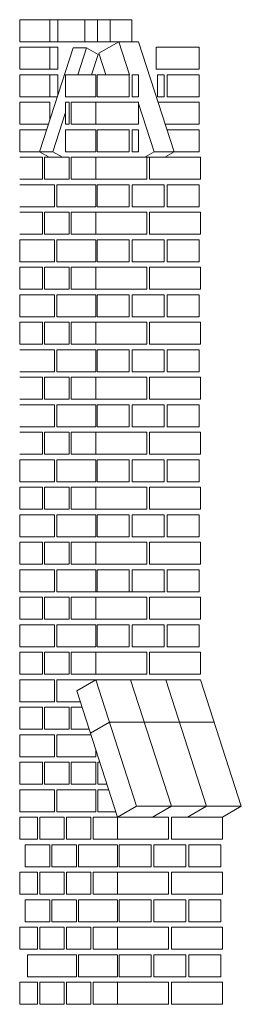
# Model space of a CAD drawing. Header units: millimetres. Extents: x -37887 to 94344, y -69777 to 116976.
# Tile 165 of 205: x 5549 to 6154, y 110785 to 113470. Entities that reach past the tile are written whole.
import ezdxf

# ---------------------------------------------------------------- set-up
doc = ezdxf.new("R2010")
doc.units = ezdxf.units.MM
doc.layers.add('02_odbudowa', color=7, linetype='Continuous', lineweight=30)
doc.layers.add('inwentarka dominiki', color=1, linetype='Continuous', lineweight=13)

# ---------------------------------------------------------------- blocks, each defined once
blk = doc.blocks.new('A$C548F19F9')
at = {"layer": 'inwentarka dominiki'}
for p, q in [((6703.9, 6316.6), (6621.5, 6316.6)), ((6621.5, 6316.6), (6621.5, 6256.6)), ((6703.9, 6256.6), (6703.9, 6316.6)), ((6703.9, 6316.6), (6725.7, 6316.6)), ((6703.9, 6256.6), (6703.9, 6316.6)), ((6725.7, 6256.6), (6725.7, 6316.6)), ((6725.7, 6316.6), (6799.3, 6316.6)), ((6725.7, 6316.6), (6725.7, 6256.6)), ((6799.3, 6256.6), (6799.3, 6316.6)), ((6799.3, 6316.6), (6868.7, 6316.6)), ((6799.3, 6316.6), (6799.3, 6256.6)), ((6834, 6316.6), (6834, 6256.6)), ((6868.7, 6316.6), (6868.7, 6256.6)), ((6927.3, 6316.6), (6868.7, 6316.6)), ((6868.7, 6316.6), (6868.7, 6256.6)), ((6927.3, 6256.6), (6927.3, 6316.6)), ((6621.5, 6256.6), (6703.9, 6256.6)), ((6725.7, 6256.6), (6703.9, 6256.6)), ((6799.3, 6256.6), (6725.7, 6256.6)), ((6872.8, 6256.6), (6799.3, 6256.6)), ((6891.8, 6256.6), (6837.9, 6225.3)), ((6868.7, 6256.6), (6927.3, 6256.6)), ((6946.2, 6256.6), (6891.8, 6256.6)), ((6891.8, 6256.6), (6920.9, 6166.6)), ((6946.2, 6256.6), (7043, 5956.6)), ((6703.9, 6241.6), (6621.5, 6241.6)), ((6621.5, 6241.6), (6621.5, 6181.6)), ((6767.3, 6240.3), (6675.8, 5956.6)), ((6703.9, 6181.6), (6703.9, 6241.6)), ((6703.9, 6241.6), (6725.7, 6241.6)), ((6703.9, 6181.6), (6703.9, 6241.6)), ((6725.7, 6241.6), (6725.7, 6181.6)), ((6767.3, 6240.3), (6803.6, 6240.3)), ((6803.6, 6240.3), (6779.8, 6166.6)), ((6803.6, 6240.3), (6835.4, 6221.8)), ((6993.9, 6181.6), (6993.9, 6241.6)), ((6993.9, 6241.6), (7111.2, 6241.6)), ((7111.2, 6241.6), (7111.2, 6181.6)), ((6835.4, 6221.8), (6817.5, 6166.6)), ((6837.9, 6225.3), (6856.8, 6166.6)), ((6621.5, 6181.6), (6703.9, 6181.6)), ((6725.7, 6181.6), (6703.9, 6181.6)), ((7111.2, 6181.6), (6993.9, 6181.6)), ((6703.9, 6166.6), (6621.5, 6166.6)), ((6621.5, 6166.6), (6621.5, 6106.6)), ((6703.9, 6106.6), (6703.9, 6166.6)), ((6703.9, 6166.6), (6725.7, 6166.6)), ((6703.9, 6106.6), (6703.9, 6166.6)), ((6725.7, 6166.6), (6725.7, 6111.3)), ((6829, 6166.6), (6746.6, 6166.6)), ((6746.6, 6166.6), (6746.6, 6106.6)), ((6829, 6106.6), (6829, 6166.6)), ((6833, 6106.6), (6833, 6166.6)), ((6833, 6166.6), (6920.4, 6166.6)), ((6920.4, 6166.6), (6920.4, 6106.6)), ((6928.4, 6106.6), (6928.4, 6166.6)), ((6928.4, 6166.6), (6946.2, 6166.6)), ((6946.2, 6166.6), (6946.2, 6106.6)), ((7015.8, 6166.6), (6997.9, 6166.6)), ((6997.9, 6166.6), (6997.9, 6106.6)), ((7015.8, 6106.6), (7015.8, 6166.6)), ((7111.2, 6166.6), (7023.7, 6166.6)), ((7023.7, 6166.6), (7023.7, 6106.6)), ((7111.2, 6106.6), (7111.2, 6166.6)), ((6621.5, 6106.6), (6703.9, 6106.6)), ((6724.2, 6106.6), (6703.9, 6106.6)), ((6746.6, 6106.6), (6829, 6106.6)), ((6920.4, 6106.6), (6833, 6106.6)), ((6946.2, 6106.6), (6928.4, 6106.6)), ((6997.9, 6106.6), (7015.8, 6106.6)), ((7023.7, 6106.6), (7111.2, 6106.6)), ((6703.9, 6091.6), (6621.5, 6091.6)), ((6621.5, 6091.6), (6621.5, 6031.6)), ((6703.9, 6043.5), (6703.9, 6091.6)), ((6756.2, 6091.6), (6746.6, 6091.6)), ((6746.6, 6091.6), (6746.6, 6031.6)), ((6756.2, 6031.6), (6756.2, 6091.6)), ((6829, 6091.6), (6762.3, 6091.6)), ((6762.3, 6091.6), (6762.3, 6031.6)), ((6829, 6031.6), (6829, 6091.6)), ((6829, 6031.6), (6829, 6091.6)), ((6829, 6091.6), (6946.2, 6091.6)), ((6946.2, 6091.6), (6946.2, 6031.6)), ((6946.2, 6087.9), (6988.6, 5956.6)), ((6999.4, 6091.6), (7111.2, 6091.6)), ((7111.2, 6091.6), (7111.2, 6031.6)), ((6746.6, 6063.7), (6712.1, 5956.6)), ((6621.5, 6031.6), (6700, 6031.6)), ((6695.2, 6016.6), (6621.5, 6016.6)), ((6621.5, 6016.6), (6621.5, 5956.6)), ((6746.6, 6031.6), (6756.2, 6031.6)), ((6829, 6016.6), (6746.6, 6016.6)), ((6746.6, 6016.6), (6746.6, 5956.6)), ((6762.3, 6031.6), (6829, 6031.6)), ((6946.2, 6031.6), (6829, 6031.6)), ((6829, 5956.6), (6829, 6016.6)), ((6833, 5956.6), (6833, 6016.6)), ((6833, 6016.6), (6920.4, 6016.6)), ((6920.4, 6016.6), (6920.4, 5956.6)), ((6928.4, 5956.6), (6928.4, 6016.6)), ((6928.4, 6016.6), (6946.2, 6016.6)), ((6946.2, 6016.6), (6946.2, 5956.6)), ((7111.2, 6031.6), (7018.8, 6031.6)), ((7023.7, 6016.3), (7023.7, 6016.6)), ((7023.7, 6016.6), (7111.2, 6016.6)), ((7111.2, 6016.6), (7111.2, 5956.6)), ((6621.5, 5956.6), (6703.9, 5956.6)), ((6683.4, 5941.6), (6621.5, 5941.6)), ((6675.8, 5956.6), (6712.1, 5956.6)), ((6675.8, 5956.6), (6701.6, 5941.6)), ((6683.4, 5881.6), (6683.4, 5941.6)), ((6756.2, 5941.6), (6689.4, 5941.6)), ((6689.4, 5941.6), (6689.4, 5881.6)), ((6712.1, 5956.6), (6737.9, 5941.6)), ((6746.6, 5956.6), (6829, 5956.6)), ((6756.2, 5881.6), (6756.2, 5941.6)), ((6829, 5941.6), (6762.3, 5941.6)), ((6762.3, 5941.6), (6762.3, 5881.6)), ((6829, 5881.6), (6829, 5941.6)), ((6829, 5941.6), (6968.1, 5941.6)), ((6829, 5881.6), (6829, 5941.6)), ((6920.4, 5956.6), (6833, 5956.6)), ((6946.2, 5956.6), (6928.4, 5956.6)), ((6988.6, 5956.6), (6962.8, 5941.6)), ((7017.2, 5941.6), (6962.8, 5941.6)), ((6968.1, 5941.6), (6968.1, 5881.6)), ((6976, 5881.6), (6976, 5941.6)), ((6976, 5941.6), (7115.2, 5941.6)), ((7043, 5956.6), (6988.6, 5956.6)), ((7043, 5956.6), (7017.2, 5941.6)), ((7111.2, 5956.6), (7023.7, 5956.6)), ((7115.2, 5941.6), (7115.2, 5881.6)), ((6621.5, 5881.6), (6683.4, 5881.6)), ((6689.4, 5881.6), (6756.2, 5881.6)), ((6762.3, 5881.6), (6829, 5881.6)), ((6968.1, 5881.6), (6829, 5881.6)), ((7115.2, 5881.6), (6976, 5881.6)), ((6716.7, 5866.6), (6621.5, 5866.6)), ((6716.7, 5806.6), (6716.7, 5866.6)), ((6829, 5866.6), (6722.8, 5866.6)), ((6722.8, 5866.6), (6722.8, 5806.6)), ((6829, 5806.6), (6829, 5866.6)), ((6833, 5806.6), (6833, 5866.6)), ((6833, 5866.6), (6920.4, 5866.6)), ((6920.4, 5866.6), (6920.4, 5806.6)), ((6928.4, 5806.6), (6928.4, 5866.6)), ((6928.4, 5866.6), (7015.8, 5866.6)), ((7015.8, 5866.6), (7015.8, 5806.6)), ((7023.7, 5806.6), (7023.7, 5866.6)), ((7023.7, 5866.6), (7111.2, 5866.6)), ((7111.2, 5866.6), (7111.2, 5806.6)), ((6621.5, 5806.6), (6716.7, 5806.6)), ((6722.8, 5806.6), (6829, 5806.6)), ((6920.4, 5806.6), (6833, 5806.6)), ((7015.8, 5806.6), (6928.4, 5806.6)), ((7111.2, 5806.6), (7023.7, 5806.6)), ((6683.4, 5791.6), (6621.5, 5791.6)), ((6683.4, 5731.6), (6683.4, 5791.6)), ((6756.2, 5791.6), (6689.4, 5791.6)), ((6689.4, 5791.6), (6689.4, 5731.6)), ((6756.2, 5731.6), (6756.2, 5791.6)), ((6829, 5791.6), (6762.3, 5791.6)), ((6762.3, 5791.6), (6762.3, 5731.6)), ((6829, 5731.6), (6829, 5791.6)), ((6829, 5791.6), (6968.1, 5791.6)), ((6829, 5731.6), (6829, 5791.6)), ((6968.1, 5791.6), (6968.1, 5731.6)), ((6976, 5731.6), (6976, 5791.6)), ((6976, 5791.6), (7115.2, 5791.6)), ((7115.2, 5791.6), (7115.2, 5731.6)), ((6621.5, 5731.6), (6683.4, 5731.6)), ((6689.4, 5731.6), (6756.2, 5731.6)), ((6762.3, 5731.6), (6829, 5731.6)), ((6968.1, 5731.6), (6829, 5731.6)), ((7115.2, 5731.6), (6976, 5731.6)), ((6716.7, 5716.6), (6621.5, 5716.6)), ((6621.5, 5716.6), (6621.5, 5656.6)), ((6716.7, 5656.6), (6716.7, 5716.6)), ((6829, 5716.6), (6722.8, 5716.6)), ((6722.8, 5716.6), (6722.8, 5656.6)), ((6829, 5656.6), (6829, 5716.6)), ((6833, 5656.6), (6833, 5716.6)), ((6833, 5716.6), (6920.4, 5716.6)), ((6920.4, 5716.6), (6920.4, 5656.6)), ((6928.4, 5656.6), (6928.4, 5716.6)), ((6928.4, 5716.6), (7015.8, 5716.6)), ((7015.8, 5716.6), (7015.8, 5656.6)), ((7023.7, 5656.6), (7023.7, 5716.6)), ((7023.7, 5716.6), (7111.2, 5716.6)), ((7111.2, 5716.6), (7111.2, 5656.6)), ((6621.5, 5656.6), (6716.7, 5656.6)), ((6683.4, 5641.6), (6621.5, 5641.6)), ((6621.5, 5641.6), (6621.5, 5581.6)), ((6683.4, 5581.6), (6683.4, 5641.6)), ((6756.2, 5641.6), (6689.4, 5641.6)), ((6689.4, 5641.6), (6689.4, 5581.6)), ((6722.8, 5656.6), (6829, 5656.6)), ((6756.2, 5581.6), (6756.2, 5641.6)), ((6829, 5641.6), (6762.3, 5641.6)), ((6762.3, 5641.6), (6762.3, 5581.6)), ((6829, 5581.6), (6829, 5641.6)), ((6829, 5641.6), (6968.1, 5641.6)), ((6829, 5581.6), (6829, 5641.6)), ((6920.4, 5656.6), (6833, 5656.6)), ((7015.8, 5656.6), (6928.4, 5656.6)), ((6968.1, 5641.6), (6968.1, 5581.6)), ((6976, 5581.6), (6976, 5641.6)), ((6976, 5641.6), (7115.2, 5641.6)), ((7111.2, 5656.6), (7023.7, 5656.6)), ((7115.2, 5641.6), (7115.2, 5581.6)), ((6621.5, 5581.6), (6683.4, 5581.6)), ((6716.7, 5566.6), (6621.5, 5566.6)), ((6621.5, 5566.6), (6621.5, 5506.6)), ((6689.4, 5581.6), (6756.2, 5581.6)), ((6716.7, 5506.6), (6716.7, 5566.6)), ((6829, 5566.6), (6722.8, 5566.6)), ((6722.8, 5566.6), (6722.8, 5506.6)), ((6762.3, 5581.6), (6829, 5581.6)), ((6968.1, 5581.6), (6829, 5581.6)), ((6829, 5506.6), (6829, 5566.6)), ((6833, 5506.6), (6833, 5566.6)), ((6833, 5566.6), (6920.4, 5566.6)), ((6920.4, 5566.6), (6920.4, 5506.6)), ((6928.4, 5506.6), (6928.4, 5566.6)), ((6928.4, 5566.6), (7015.8, 5566.6)), ((7115.2, 5581.6), (6976, 5581.6)), ((7015.8, 5566.6), (7015.8, 5506.6)), ((7023.7, 5506.6), (7023.7, 5566.6)), ((7023.7, 5566.6), (7111.2, 5566.6)), ((7111.2, 5566.6), (7111.2, 5506.6)), ((6621.5, 5506.6), (6716.7, 5506.6)), ((6722.8, 5506.6), (6829, 5506.6)), ((6920.4, 5506.6), (6833, 5506.6)), ((7015.8, 5506.6), (6928.4, 5506.6)), ((7111.2, 5506.6), (7023.7, 5506.6)), ((6683.4, 5491.6), (6621.5, 5491.6)), ((6621.5, 5491.6), (6621.5, 5431.6)), ((6683.4, 5431.6), (6683.4, 5491.6)), ((6756.2, 5491.6), (6689.4, 5491.6)), ((6689.4, 5491.6), (6689.4, 5431.6)), ((6756.2, 5431.6), (6756.2, 5491.6)), ((6829, 5491.6), (6762.3, 5491.6)), ((6762.3, 5491.6), (6762.3, 5431.6)), ((6829, 5431.6), (6829, 5491.6)), ((6829, 5491.6), (6968.1, 5491.6)), ((6829, 5431.6), (6829, 5491.6)), ((6968.1, 5491.6), (6968.1, 5431.6)), ((6976, 5431.6), (6976, 5491.6)), ((6976, 5491.6), (7115.2, 5491.6)), ((7115.2, 5491.6), (7115.2, 5431.6)), ((6621.5, 5431.6), (6683.4, 5431.6)), ((6689.4, 5431.6), (6756.2, 5431.6)), ((6762.3, 5431.6), (6829, 5431.6)), ((6968.1, 5431.6), (6829, 5431.6)), ((7115.2, 5431.6), (6976, 5431.6)), ((6716.7, 5416.6), (6621.5, 5416.6)), ((6716.7, 5356.6), (6716.7, 5416.6)), ((6829, 5416.6), (6722.8, 5416.6)), ((6722.8, 5416.6), (6722.8, 5356.6)), ((6829, 5356.6), (6829, 5416.6)), ((6833, 5356.6), (6833, 5416.6)), ((6833, 5416.6), (6920.4, 5416.6)), ((6920.4, 5416.6), (6920.4, 5356.6)), ((6928.4, 5356.6), (6928.4, 5416.6)), ((6928.4, 5416.6), (7015.8, 5416.6)), ((7015.8, 5416.6), (7015.8, 5356.6)), ((7023.7, 5356.6), (7023.7, 5416.6)), ((7023.7, 5416.6), (7111.2, 5416.6)), ((7111.2, 5416.6), (7111.2, 5356.6)), ((6621.5, 5356.6), (6716.7, 5356.6)), ((6722.8, 5356.6), (6829, 5356.6)), ((6920.4, 5356.6), (6833, 5356.6)), ((7015.8, 5356.6), (6928.4, 5356.6)), ((7111.2, 5356.6), (7023.7, 5356.6)), ((6683.4, 5341.6), (6621.5, 5341.6)), ((6683.4, 5281.6), (6683.4, 5341.6)), ((6756.2, 5341.6), (6689.4, 5341.6)), ((6689.4, 5341.6), (6689.4, 5281.6)), ((6756.2, 5281.6), (6756.2, 5341.6)), ((6829, 5341.6), (6762.3, 5341.6)), ((6762.3, 5341.6), (6762.3, 5281.6)), ((6829, 5281.6), (6829, 5341.6)), ((6829, 5341.6), (6968.1, 5341.6)), ((6829, 5281.6), (6829, 5341.6)), ((6968.1, 5341.6), (6968.1, 5281.6)), ((6976, 5281.6), (6976, 5341.6)), ((6976, 5341.6), (7115.2, 5341.6)), ((7115.2, 5341.6), (7115.2, 5281.6)), ((6621.5, 5281.6), (6683.4, 5281.6)), ((6716.7, 5266.6), (6621.5, 5266.6)), ((6689.4, 5281.6), (6756.2, 5281.6)), ((6716.7, 5206.6), (6716.7, 5266.6)), ((6829, 5266.6), (6722.8, 5266.6)), ((6722.8, 5266.6), (6722.8, 5206.6)), ((6762.3, 5281.6), (6829, 5281.6)), ((6968.1, 5281.6), (6829, 5281.6)), ((6829, 5206.6), (6829, 5266.6)), ((6833, 5206.6), (6833, 5266.6)), ((6833, 5266.6), (6920.4, 5266.6)), ((6920.4, 5266.6), (6920.4, 5206.6)), ((6928.4, 5206.6), (6928.4, 5266.6)), ((6928.4, 5266.6), (7015.8, 5266.6)), ((7115.2, 5281.6), (6976, 5281.6)), ((7015.8, 5266.6), (7015.8, 5206.6)), ((7023.7, 5206.6), (7023.7, 5266.6)), ((7023.7, 5266.6), (7111.2, 5266.6)), ((7111.2, 5266.6), (7111.2, 5206.6)), ((6621.5, 5206.6), (6716.7, 5206.6)), ((6683.4, 5191.6), (6621.5, 5191.6)), ((6683.4, 5131.6), (6683.4, 5191.6)), ((6756.2, 5191.6), (6689.4, 5191.6)), ((6689.4, 5191.6), (6689.4, 5131.6)), ((6722.8, 5206.6), (6829, 5206.6)), ((6756.2, 5131.6), (6756.2, 5191.6)), ((6829, 5191.6), (6762.3, 5191.6)), ((6762.3, 5191.6), (6762.3, 5131.6)), ((6829, 5131.6), (6829, 5191.6)), ((6829, 5191.6), (6968.1, 5191.6)), ((6829, 5131.6), (6829, 5191.6)), ((6920.4, 5206.6), (6833, 5206.6)), ((7015.8, 5206.6), (6928.4, 5206.6)), ((6968.1, 5191.6), (6968.1, 5131.6)), ((6976, 5131.6), (6976, 5191.6)), ((6976, 5191.6), (7115.2, 5191.6)), ((7111.2, 5206.6), (7023.7, 5206.6)), ((7115.2, 5191.6), (7115.2, 5131.6)), ((6621.5, 5131.6), (6683.4, 5131.6)), ((6689.4, 5131.6), (6756.2, 5131.6)), ((6762.3, 5131.6), (6829, 5131.6)), ((6968.1, 5131.6), (6829, 5131.6)), ((7115.2, 5131.6), (6976, 5131.6)), ((6716.7, 5116.6), (6621.5, 5116.6)), ((6621.5, 5116.6), (6621.5, 5056.6)), ((6716.7, 5056.6), (6716.7, 5116.6)), ((6829, 5116.6), (6722.8, 5116.6)), ((6722.8, 5116.6), (6722.8, 5056.6)), ((6829, 5056.6), (6829, 5116.6)), ((6833, 5056.6), (6833, 5116.6)), ((6833, 5116.6), (6920.4, 5116.6)), ((6920.4, 5116.6), (6920.4, 5056.6)), ((6928.4, 5056.6), (6928.4, 5116.6)), ((6928.4, 5116.6), (7015.8, 5116.6)), ((7015.8, 5116.6), (7015.8, 5056.6)), ((7023.7, 5056.6), (7023.7, 5116.6)), ((7023.7, 5116.6), (7111.2, 5116.6)), ((7111.2, 5116.6), (7111.2, 5056.6)), ((6621.5, 5056.6), (6716.7, 5056.6)), ((6722.8, 5056.6), (6829, 5056.6)), ((6920.4, 5056.6), (6833, 5056.6)), ((7015.8, 5056.6), (6928.4, 5056.6)), ((7111.2, 5056.6), (7023.7, 5056.6)), ((6683.4, 5041.6), (6621.5, 5041.6)), ((6621.5, 5041.6), (6621.5, 4981.6)), ((6683.4, 4981.6), (6683.4, 5041.6)), ((6756.2, 5041.6), (6689.4, 5041.6)), ((6689.4, 5041.6), (6689.4, 4981.6)), ((6756.2, 4981.6), (6756.2, 5041.6)), ((6829, 5041.6), (6762.3, 5041.6)), ((6762.3, 5041.6), (6762.3, 4981.6)), ((6829, 4981.6), (6829, 5041.6)), ((6829, 5041.6), (6968.1, 5041.6)), ((6829, 4981.6), (6829, 5041.6)), ((6968.1, 5041.6), (6968.1, 4981.6)), ((6976, 4981.6), (6976, 5041.6)), ((6976, 5041.6), (7115.2, 5041.6)), ((7115.2, 5041.6), (7115.2, 4981.6)), ((6621.5, 4981.6), (6683.4, 4981.6)), ((6689.4, 4981.6), (6756.2, 4981.6)), ((6762.3, 4981.6), (6829, 4981.6)), ((6968.1, 4981.6), (6829, 4981.6)), ((7115.2, 4981.6), (6976, 4981.6)), ((6716.7, 4966.6), (6621.5, 4966.6)), ((6621.5, 4966.6), (6621.5, 4906.6)), ((6716.7, 4906.6), (6716.7, 4966.6)), ((6829, 4966.6), (6722.8, 4966.6)), ((6722.8, 4966.6), (6722.8, 4906.6)), ((6829, 4906.6), (6829, 4966.6)), ((6833, 4906.6), (6833, 4966.6)), ((6833, 4966.6), (6920.4, 4966.6)), ((6920.4, 4966.6), (6920.4, 4906.6)), ((6928.4, 4906.6), (6928.4, 4966.6)), ((6928.4, 4966.6), (7015.8, 4966.6)), ((7015.8, 4966.6), (7015.8, 4906.6)), ((7023.7, 4906.6), (7023.7, 4966.6)), ((7023.7, 4966.6), (7111.2, 4966.6)), ((7111.2, 4966.6), (7111.2, 4906.6)), ((6621.5, 4906.6), (6716.7, 4906.6)), ((6683.4, 4891.6), (6621.5, 4891.6)), ((6621.5, 4891.6), (6621.5, 4831.6)), ((6683.4, 4831.6), (6683.4, 4891.6)), ((6756.2, 4891.6), (6689.4, 4891.6)), ((6689.4, 4891.6), (6689.4, 4831.6)), ((6722.8, 4906.6), (6829, 4906.6)), ((6756.2, 4831.6), (6756.2, 4891.6)), ((6829, 4891.6), (6762.3, 4891.6)), ((6762.3, 4891.6), (6762.3, 4831.6)), ((6829, 4831.6), (6829, 4891.6)), ((6829, 4891.6), (6968.1, 4891.6)), ((6829, 4831.6), (6829, 4891.6)), ((6920.4, 4906.6), (6833, 4906.6)), ((7015.8, 4906.6), (6928.4, 4906.6)), ((6968.1, 4891.6), (6968.1, 4831.6)), ((6976, 4831.6), (6976, 4891.6)), ((6976, 4891.6), (7115.2, 4891.6)), ((7111.2, 4906.6), (7023.7, 4906.6)), ((7115.2, 4891.6), (7115.2, 4831.6)), ((6621.5, 4831.6), (6683.4, 4831.6)), ((6716.7, 4816.6), (6621.5, 4816.6)), ((6621.5, 4816.6), (6621.5, 4756.6)), ((6689.4, 4831.6), (6756.2, 4831.6)), ((6716.7, 4756.6), (6716.7, 4816.6)), ((6829, 4816.6), (6722.8, 4816.6)), ((6722.8, 4816.6), (6722.8, 4756.6)), ((6762.3, 4831.6), (6829, 4831.6)), ((6968.1, 4831.6), (6829, 4831.6)), ((6829, 4756.6), (6829, 4816.6)), ((6833, 4756.6), (6833, 4816.6)), ((6833, 4816.6), (6920.4, 4816.6)), ((6920.4, 4816.6), (6920.4, 4756.6)), ((6928.4, 4756.6), (6928.4, 4816.6)), ((6928.4, 4816.6), (7015.8, 4816.6)), ((7115.2, 4831.6), (6976, 4831.6)), ((7015.8, 4816.6), (7015.8, 4756.6)), ((7023.7, 4756.6), (7023.7, 4816.6)), ((7023.7, 4816.6), (7111.2, 4816.6)), ((7111.2, 4816.6), (7111.2, 4756.6)), ((6621.5, 4756.6), (6716.7, 4756.6)), ((6722.8, 4756.6), (6829, 4756.6)), ((6768.4, 4756.6), (7018.9, 4756.6)), ((6920.4, 4756.6), (6833, 4756.6)), ((7015.8, 4756.6), (6928.4, 4756.6)), ((7111.2, 4756.6), (7023.7, 4756.6)), ((6683.4, 4741.6), (6621.5, 4741.6)), ((6621.5, 4741.6), (6621.5, 4681.6)), ((6683.4, 4681.6), (6683.4, 4741.6)), ((6756.2, 4741.6), (6689.4, 4741.6)), ((6689.4, 4741.6), (6689.4, 4681.6)), ((6756.2, 4681.6), (6756.2, 4741.6)), ((6829, 4741.6), (6762.3, 4741.6)), ((6762.3, 4741.6), (6762.3, 4681.6)), ((6829, 4681.6), (6829, 4741.6)), ((6829, 4741.6), (6968.1, 4741.6)), ((6829, 4681.6), (6829, 4741.6)), ((6968.1, 4741.6), (6968.1, 4681.6)), ((6976, 4681.6), (6976, 4741.6)), ((6976, 4741.6), (7115.2, 4741.6)), ((7115.2, 4741.6), (7115.2, 4681.6)), ((6621.5, 4681.6), (6683.4, 4681.6)), ((6689.4, 4681.6), (6756.2, 4681.6)), ((6762.3, 4681.6), (6829, 4681.6)), ((6968.1, 4681.6), (6829, 4681.6)), ((7115.2, 4681.6), (6976, 4681.6)), ((6716.7, 4666.6), (6621.5, 4666.6)), ((6621.5, 4666.6), (6621.5, 4606.6)), ((6716.7, 4606.6), (6716.7, 4666.6)), ((6829, 4666.6), (6722.8, 4666.6)), ((6722.8, 4666.6), (6722.8, 4606.6)), ((6829, 4606.6), (6829, 4666.6)), ((6833, 4606.6), (6833, 4666.6)), ((6833, 4666.6), (6920.4, 4666.6)), ((6920.4, 4666.6), (6920.4, 4606.6)), ((6928.4, 4606.6), (6928.4, 4666.6)), ((6928.4, 4666.6), (7015.8, 4666.6)), ((7015.8, 4666.6), (7015.8, 4606.6)), ((7023.7, 4606.6), (7023.7, 4666.6)), ((7023.7, 4666.6), (7111.2, 4666.6)), ((7111.2, 4666.6), (7111.2, 4606.6)), ((6621.5, 4606.6), (6716.7, 4606.6)), ((6683.4, 4591.6), (6621.5, 4591.6)), ((6621.5, 4591.6), (6621.5, 4531.6)), ((6683.4, 4531.6), (6683.4, 4591.6)), ((6756.2, 4591.6), (6689.4, 4591.6)), ((6689.4, 4591.6), (6689.4, 4531.6)), ((6722.8, 4606.6), (6829, 4606.6)), ((6756.2, 4531.6), (6756.2, 4591.6)), ((6829, 4591.6), (6762.3, 4591.6)), ((6762.3, 4591.6), (6762.3, 4531.6)), ((6829, 4531.6), (6829, 4591.6)), ((6829, 4591.6), (6968.1, 4591.6)), ((6829, 4531.6), (6829, 4591.6)), ((6920.4, 4606.6), (6833, 4606.6)), ((7015.8, 4606.6), (6928.4, 4606.6)), ((6968.1, 4591.6), (6968.1, 4531.6)), ((6976, 4531.6), (6976, 4591.6)), ((6976, 4591.6), (7115.2, 4591.6)), ((7111.2, 4606.6), (7023.7, 4606.6)), ((7115.2, 4591.6), (7115.2, 4531.6)), ((6621.5, 4531.6), (6683.4, 4531.6)), ((6716.7, 4516.6), (6621.5, 4516.6)), ((6621.5, 4516.6), (6621.5, 4456.6)), ((6689.4, 4531.6), (6756.2, 4531.6)), ((6716.7, 4456.6), (6716.7, 4516.6)), ((6829, 4516.6), (6722.8, 4516.6)), ((6722.8, 4516.6), (6722.8, 4456.6)), ((6762.3, 4531.6), (6829, 4531.6)), ((6829, 4516.6), (6777.3, 4486.6)), ((6968.1, 4531.6), (6829, 4531.6)), ((6829, 4516.6), (6940.3, 4171.6)), ((6829, 4516.6), (7115.2, 4516.6)), ((6829, 4516.6), (6829, 4516.6)), ((6924.1, 4516.6), (7035.4, 4171.6)), ((7115.2, 4531.6), (6976, 4531.6)), ((7020, 4516.6), (7131.3, 4171.6)), ((7115.2, 4516.6), (7226.4, 4171.6)), ((6777.3, 4486.6), (6888.6, 4141.6)), ((6621.5, 4456.6), (6716.7, 4456.6)), ((6683.4, 4441.6), (6621.5, 4441.6)), ((6621.5, 4441.6), (6621.5, 4381.6)), ((6683.4, 4381.6), (6683.4, 4441.6)), ((6756.2, 4441.6), (6689.4, 4441.6)), ((6689.4, 4441.6), (6689.4, 4381.6)), ((6722.8, 4456.6), (6787, 4456.6)), ((6756.2, 4381.6), (6756.2, 4441.6)), ((6791.8, 4441.6), (6762.3, 4441.6)), ((6762.3, 4441.6), (6762.3, 4381.6)), ((6621.5, 4381.6), (6683.4, 4381.6)), ((6689.4, 4381.6), (6756.2, 4381.6)), ((6762.3, 4381.6), (6811.2, 4381.6)), ((6866.3, 4401), (6814.6, 4371)), ((6866.3, 4401), (7152.5, 4401)), ((6716.7, 4366.6), (6621.5, 4366.6)), ((6621.5, 4366.6), (6621.5, 4306.6)), ((6716.7, 4306.6), (6716.7, 4366.6)), ((6816, 4366.6), (6722.8, 4366.6)), ((6722.8, 4366.6), (6722.8, 4306.6)), ((6829, 4306.6), (6829, 4326.4)), ((6621.5, 4306.6), (6716.7, 4306.6)), ((6722.8, 4306.6), (6829, 4306.6)), ((6683.4, 4291.6), (6621.5, 4291.6)), ((6621.5, 4291.6), (6621.5, 4231.6)), ((6683.4, 4231.6), (6683.4, 4291.6)), ((6756.2, 4291.6), (6689.4, 4291.6)), ((6689.4, 4291.6), (6689.4, 4231.6)), ((6756.2, 4231.6), (6756.2, 4291.6)), ((6829, 4291.6), (6762.3, 4291.6)), ((6762.3, 4291.6), (6762.3, 4231.6)), ((6829, 4231.6), (6829, 4291.6)), ((6840.2, 4291.6), (6835.1, 4291.6)), ((6835.1, 4291.6), (6835.1, 4231.6)), ((6621.5, 4231.6), (6683.4, 4231.6)), ((6716.7, 4216.6), (6621.5, 4216.6)), ((6621.5, 4216.6), (6621.5, 4156.6)), ((6689.4, 4231.6), (6756.2, 4231.6)), ((6716.7, 4156.6), (6716.7, 4216.6)), ((6829, 4216.6), (6722.8, 4216.6)), ((6722.8, 4216.6), (6722.8, 4156.6)), ((6762.3, 4231.6), (6829, 4231.6)), ((6829, 4156.6), (6829, 4216.6)), ((6835.1, 4231.6), (6859.6, 4231.6)), ((6864.4, 4216.6), (6835.1, 4216.6)), ((6835.1, 4216.6), (6835.1, 4156.6)), ((6940.3, 4171.6), (6888.6, 4141.6)), ((7226.4, 4171.6), (6940.3, 4171.6)), ((7035.4, 4171.6), (6983.7, 4141.6)), ((7131.3, 4171.6), (7079.7, 4141.6)), ((7226.4, 4171.6), (7174.8, 4141.6)), ((6621.5, 4156.6), (6716.7, 4156.6)), ((6670.2, 4141.6), (6621.5, 4141.6)), ((6621.5, 4141.6), (6621.5, 4081.6)), ((6670.2, 4081.6), (6670.2, 4141.6)), ((6743, 4141.6), (6676.3, 4141.6)), ((6676.3, 4141.6), (6676.3, 4081.6)), ((6722.8, 4156.6), (6829, 4156.6)), ((6743, 4081.6), (6743, 4141.6)), ((6815.8, 4141.6), (6749.1, 4141.6)), ((6749.1, 4141.6), (6749.1, 4081.6)), ((6815.8, 4081.6), (6815.8, 4141.6)), ((6888.6, 4141.6), (6821.9, 4141.6)), ((6821.9, 4141.6), (6821.9, 4081.6)), ((6835.1, 4156.6), (6883.8, 4156.6)), ((6888.6, 4081.6), (6888.6, 4141.6)), ((6888.6, 4141.6), (7027.7, 4141.6)), ((6888.6, 4081.6), (6888.6, 4141.6)), ((7027.7, 4141.6), (7027.7, 4081.6)), ((7035.7, 4081.6), (7035.7, 4141.6)), ((7035.7, 4141.6), (7174.8, 4141.6)), ((7174.8, 4141.6), (7174.8, 4081.6)), ((6621.5, 4081.6), (6670.2, 4081.6)), ((6676.3, 4081.6), (6743, 4081.6)), ((6749.1, 4081.6), (6815.8, 4081.6)), ((6821.9, 4081.6), (6888.6, 4081.6)), ((7027.7, 4081.6), (6888.6, 4081.6)), ((7174.8, 4081.6), (7035.7, 4081.6)), ((6703.6, 4066.6), (6636.8, 4066.6)), ((6636.8, 4066.6), (6636.8, 4006.6)), ((6703.6, 4006.6), (6703.6, 4066.6)), ((6776.4, 4066.6), (6709.6, 4066.6)), ((6709.6, 4066.6), (6709.6, 4006.6)), ((6776.4, 4006.6), (6776.4, 4066.6)), ((6888.6, 4066.6), (6782.4, 4066.6)), ((6782.4, 4066.6), (6782.4, 4006.6)), ((6888.6, 4006.6), (6888.6, 4066.6)), ((6892.6, 4006.6), (6892.6, 4066.6)), ((6892.6, 4066.6), (6980, 4066.6)), ((6980, 4066.6), (6980, 4006.6)), ((6988, 4006.6), (6988, 4066.6)), ((6988, 4066.6), (7075.4, 4066.6)), ((7075.4, 4066.6), (7075.4, 4006.6)), ((7083.4, 4006.6), (7083.4, 4066.6)), ((7083.4, 4066.6), (7170.8, 4066.6)), ((7170.8, 4066.6), (7170.8, 4006.6)), ((6636.8, 4006.6), (6703.6, 4006.6)), ((6709.6, 4006.6), (6776.4, 4006.6)), ((6782.4, 4006.6), (6888.6, 4006.6)), ((6980, 4006.6), (6892.6, 4006.6)), ((7075.4, 4006.6), (6988, 4006.6)), ((7170.8, 4006.6), (7083.4, 4006.6)), ((6670.2, 3991.6), (6621.5, 3991.6)), ((6621.5, 3991.6), (6621.5, 3931.6)), ((6670.2, 3931.6), (6670.2, 3991.6)), ((6743, 3991.6), (6676.3, 3991.6)), ((6676.3, 3991.6), (6676.3, 3931.6)), ((6743, 3931.6), (6743, 3991.6)), ((6815.8, 3991.6), (6749.1, 3991.6)), ((6749.1, 3991.6), (6749.1, 3931.6)), ((6815.8, 3931.6), (6815.8, 3991.6)), ((6888.6, 3991.6), (6821.9, 3991.6)), ((6821.9, 3991.6), (6821.9, 3931.6)), ((6888.6, 3931.6), (6888.6, 3991.6)), ((6888.6, 3991.6), (7027.7, 3991.6)), ((6888.6, 3931.6), (6888.6, 3991.6)), ((7027.7, 3991.6), (7027.7, 3931.6)), ((7035.7, 3931.6), (7035.7, 3991.6)), ((7035.7, 3991.6), (7174.8, 3991.6)), ((7174.8, 3991.6), (7174.8, 3931.6)), ((6621.5, 3931.6), (6670.2, 3931.6)), ((6676.3, 3931.6), (6743, 3931.6)), ((6749.1, 3931.6), (6815.8, 3931.6)), ((6821.9, 3931.6), (6888.6, 3931.6)), ((7027.7, 3931.6), (6888.6, 3931.6)), ((7174.8, 3931.6), (7035.7, 3931.6)), ((6703.6, 3916.6), (6636.8, 3916.6)), ((6636.8, 3916.6), (6636.8, 3856.6)), ((6703.6, 3856.6), (6703.6, 3916.6)), ((6776.4, 3916.6), (6709.6, 3916.6)), ((6709.6, 3916.6), (6709.6, 3856.6)), ((6776.4, 3856.6), (6776.4, 3916.6)), ((6888.6, 3916.6), (6782.4, 3916.6)), ((6782.4, 3916.6), (6782.4, 3856.6)), ((6888.6, 3856.6), (6888.6, 3916.6)), ((6892.6, 3856.6), (6892.6, 3916.6)), ((6892.6, 3916.6), (6980, 3916.6)), ((6980, 3916.6), (6980, 3856.6)), ((6988, 3856.6), (6988, 3916.6)), ((6988, 3916.6), (7075.4, 3916.6)), ((7075.4, 3916.6), (7075.4, 3856.6)), ((7083.4, 3856.6), (7083.4, 3916.6)), ((7083.4, 3916.6), (7170.8, 3916.6)), ((7170.8, 3916.6), (7170.8, 3856.6)), ((6670.2, 3841.6), (6621.5, 3841.6)), ((6621.5, 3841.6), (6621.5, 3781.6)), ((6636.8, 3856.6), (6703.6, 3856.6)), ((6670.2, 3781.6), (6670.2, 3841.6)), ((6743, 3841.6), (6676.3, 3841.6)), ((6676.3, 3841.6), (6676.3, 3781.6)), ((6709.6, 3856.6), (6776.4, 3856.6)), ((6743, 3781.6), (6743, 3841.6)), ((6815.8, 3841.6), (6749.1, 3841.6)), ((6749.1, 3841.6), (6749.1, 3781.6)), ((6782.4, 3856.6), (6888.6, 3856.6)), ((6815.8, 3781.6), (6815.8, 3841.6)), ((6888.6, 3841.6), (6821.9, 3841.6)), ((6821.9, 3841.6), (6821.9, 3781.6)), ((6888.6, 3781.6), (6888.6, 3841.6)), ((6888.6, 3841.6), (7027.7, 3841.6)), ((6888.6, 3781.6), (6888.6, 3841.6)), ((6980, 3856.6), (6892.6, 3856.6)), ((7075.4, 3856.6), (6988, 3856.6)), ((7027.7, 3841.6), (7027.7, 3781.6)), ((7035.7, 3781.6), (7035.7, 3841.6)), ((7035.7, 3841.6), (7174.8, 3841.6)), ((7170.8, 3856.6), (7083.4, 3856.6)), ((7174.8, 3841.6), (7174.8, 3781.6)), ((6621.5, 3781.6), (6670.2, 3781.6)), ((6776.4, 3766.6), (6642.9, 3766.6)), ((6642.9, 3766.6), (6642.9, 3706.6)), ((6676.3, 3781.6), (6743, 3781.6)), ((6749.1, 3781.6), (6815.8, 3781.6)), ((6776.4, 3706.6), (6776.4, 3766.6)), ((6888.6, 3766.6), (6782.4, 3766.6)), ((6782.4, 3766.6), (6782.4, 3706.6)), ((6821.9, 3781.6), (6888.6, 3781.6)), ((7027.7, 3781.6), (6888.6, 3781.6)), ((6888.6, 3706.6), (6888.6, 3766.6)), ((6892.6, 3706.6), (6892.6, 3766.6)), ((6892.6, 3766.6), (6980, 3766.6)), ((6980, 3766.6), (6980, 3706.6)), ((6988, 3706.6), (6988, 3766.6)), ((6988, 3766.6), (7075.4, 3766.6)), ((7174.8, 3781.6), (7035.7, 3781.6)), ((7075.4, 3766.6), (7075.4, 3706.6)), ((7083.4, 3706.6), (7083.4, 3766.6)), ((7083.4, 3766.6), (7170.8, 3766.6)), ((7170.8, 3766.6), (7170.8, 3706.6)), ((6642.9, 3706.6), (6776.4, 3706.6)), ((6782.4, 3706.6), (6888.6, 3706.6)), ((6980, 3706.6), (6892.6, 3706.6)), ((7075.4, 3706.6), (6988, 3706.6)), ((7170.8, 3706.6), (7083.4, 3706.6))]:
    blk.add_line(p, q, dxfattribs=at)
for points in [[(6621.5, 3631.6), (6670.2, 3631.6), (6670.2, 3691.6), (6621.5, 3691.6), (6621.5, 3631.6)], [(6676.3, 3631.6), (6743, 3631.6), (6743, 3691.6), (6676.3, 3691.6), (6676.3, 3631.6)], [(6749.1, 3631.6), (6815.8, 3631.6), (6815.8, 3691.6), (6749.1, 3691.6), (6749.1, 3631.6)], [(6821.9, 3631.6), (6888.6, 3631.6), (6888.6, 3691.6), (6821.9, 3691.6), (6821.9, 3631.6)], [(7027.7, 3631.6), (6888.6, 3631.6), (6888.6, 3691.6), (7027.7, 3691.6), (7027.7, 3631.6)], [(7174.8, 3631.6), (7035.7, 3631.6), (7035.7, 3691.6), (7174.8, 3691.6), (7174.8, 3631.6)]]:
    blk.add_lwpolyline(points, dxfattribs=at)

msp = doc.modelspace()

# ---------------------------------------------------------------- block references
at = {"layer": '02_odbudowa'}
msp.add_blockref('A$C548F19F9', (-1072.5, 107153.6), dxfattribs=at)

doc.saveas('drawing.dxf')
